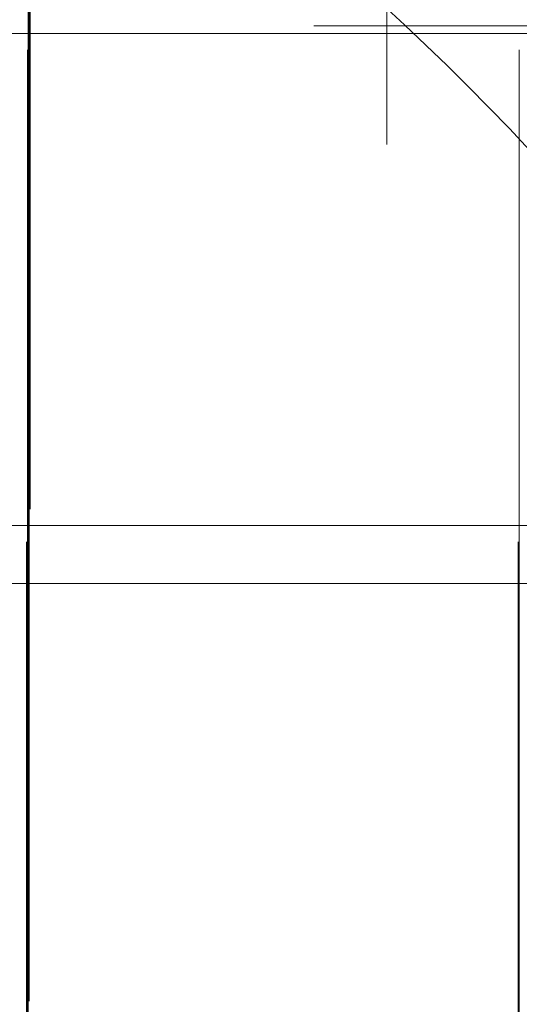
# Model space of a CAD drawing. Header units: millimetres. Extents: x -50 to 901, y -50 to 714.
# Tile 80 of 186: x 8 to 11, y 5 to 11. Entities that reach past the tile are written whole.
import ezdxf

# ---------------------------------------------------------------- set-up
doc = ezdxf.new("R2010")
doc.units = ezdxf.units.MM

# ---------------------------------------------------------------- blocks, each defined once
blk = doc.blocks.new('SW_CENTERMARKSYMBOL_5')
at = {"color": 0, "linetype": 'Continuous', "lineweight": 18}
for p, q in [((0, 0), (0, -5)), ((0, -5), (0, -5.9011))]:
    blk.add_line(p, q, dxfattribs=at)
blk = doc.blocks.new('SW_CENTERMARKSYMBOL_12')
at = {"color": 0, "linetype": 'Continuous', "lineweight": 18}
for p, q in [((0, 0), (5, 0)), ((5, 0), (5.9011, 0))]:
    blk.add_line(p, q, dxfattribs=at)
blk = doc.blocks.new('SW_CENTERMARKSYMBOL_13')
at = {"color": 0, "linetype": 'Continuous', "lineweight": 18}
for p, q in [((0, 0), (0, 5)), ((0, 0), (-5, 0)), ((0, 0), (0, -5)), ((0, 0), (5, 0)), ((0, -5), (0, -5.9011))]:
    blk.add_line(p, q, dxfattribs=at)
blk = doc.blocks.new('SW_CENTERMARKSYMBOL_14')
at = {"color": 0, "linetype": 'Continuous', "lineweight": 18}
blk.add_line((0, 0), (-5, 0), dxfattribs=at)
blk = doc.blocks.new('SW_CENTERMARKSYMBOL_57')
at = {"color": 0, "linetype": 'Continuous', "lineweight": 18}
for p, q in [((0, 5), (0, 5.9011)), ((0, 0), (0, 5))]:
    blk.add_line(p, q, dxfattribs=at)
blk = doc.blocks.new('SW_CENTERMARKSYMBOL_58')
at = {"color": 0, "linetype": 'Continuous', "lineweight": 18}
for p, q in [((0, 5), (0, 5.9011)), ((0, 0), (0, 5))]:
    blk.add_line(p, q, dxfattribs=at)
blk = doc.blocks.new('SW_CENTERMARKSYMBOL_66')
at = {"color": 0, "linetype": 'Continuous', "lineweight": 18}
for q in [(0, 5), (-5, 0), (0, -5), (5, 0)]:
    blk.add_line((0, 0), q, dxfattribs=at)
blk = doc.blocks.new('SW_CENTERMARKSYMBOL_67')
at = {"color": 0, "linetype": 'Continuous', "lineweight": 18}
blk.add_line((0, 0), (-5, 0), dxfattribs=at)
blk = doc.blocks.new('SW_CENTERMARKSYMBOL_68')
at = {"color": 0, "linetype": 'Continuous', "lineweight": 18}
for p, q in [((-5, 0), (-5.9011, 0)), ((0, 0), (-5, 0))]:
    blk.add_line(p, q, dxfattribs=at)
blk = doc.blocks.new('SW_CENTERMARKSYMBOL_69')
at = {"color": 0, "linetype": 'Continuous', "lineweight": 18}
for p, q in [((0, 0), (5, 0)), ((5, 0), (5.9011, 0))]:
    blk.add_line(p, q, dxfattribs=at)
blk = doc.blocks.new('SW_CENTERMARKSYMBOL_91')
at = {"color": 0, "linetype": 'Continuous', "lineweight": 18}
for p, q in [((0, 5), (0, 5.9011)), ((0, 0), (0, 5))]:
    blk.add_line(p, q, dxfattribs=at)
blk = doc.blocks.new('SW_CENTERMARKSYMBOL_92')
at = {"color": 0, "linetype": 'Continuous', "lineweight": 18}
for p, q in [((0, 5), (0, 5.9011)), ((0, 0), (0, 5))]:
    blk.add_line(p, q, dxfattribs=at)
blk = doc.blocks.new('SW_CENTERMARKSYMBOL_459')
at = {"color": 0, "linetype": 'Continuous', "lineweight": 18}
for p, q in [((0, 0), (0, -5)), ((0, -5), (0, -5.5549))]:
    blk.add_line(p, q, dxfattribs=at)
blk = doc.blocks.new('SW_CENTERMARKSYMBOL_477')
at = {"color": 0, "linetype": 'Continuous', "lineweight": 18}
for p, q in [((-5, 0), (-5.5549, 0)), ((0, 0), (-5, 0))]:
    blk.add_line(p, q, dxfattribs=at)
blk = doc.blocks.new('SW_CENTERMARKSYMBOL_562')
at = {"color": 0, "linetype": 'Continuous', "lineweight": 18}
for p, q in [((0, 0), (5, 0)), ((5, 0), (8, 0))]:
    blk.add_line(p, q, dxfattribs=at)
blk = doc.blocks.new('SW_CENTERMARKSYMBOL_568')
at = {"color": 0, "linetype": 'Continuous', "lineweight": 18}
for p, q in [((0, 0), (0, -5)), ((0, -5), (0, -5.9011))]:
    blk.add_line(p, q, dxfattribs=at)
blk = doc.blocks.new('SW_CENTERMARKSYMBOL_575')
at = {"color": 0, "linetype": 'Continuous', "lineweight": 18}
for p, q in [((0, 0), (5, 0)), ((5, 0), (5.9011, 0))]:
    blk.add_line(p, q, dxfattribs=at)
blk = doc.blocks.new('SW_CENTERMARKSYMBOL_576')
at = {"color": 0, "linetype": 'Continuous', "lineweight": 18}
for p, q in [((0, 0), (0, 5)), ((0, 0), (-5, 0)), ((0, 0), (0, -5)), ((0, 0), (5, 0)), ((0, -5), (0, -5.9011))]:
    blk.add_line(p, q, dxfattribs=at)
blk = doc.blocks.new('SW_CENTERMARKSYMBOL_577')
at = {"color": 0, "linetype": 'Continuous', "lineweight": 18}
blk.add_line((0, 0), (-5, 0), dxfattribs=at)
blk = doc.blocks.new('SW_CENTERMARKSYMBOL_620')
at = {"color": 0, "linetype": 'Continuous', "lineweight": 18}
for p, q in [((0, 5), (0, 5.9011)), ((0, 0), (0, 5))]:
    blk.add_line(p, q, dxfattribs=at)
blk = doc.blocks.new('SW_CENTERMARKSYMBOL_621')
at = {"color": 0, "linetype": 'Continuous', "lineweight": 18}
for p, q in [((0, 5), (0, 5.9011)), ((0, 0), (0, 5))]:
    blk.add_line(p, q, dxfattribs=at)
blk = doc.blocks.new('SW_CENTERMARKSYMBOL_629')
at = {"color": 0, "linetype": 'Continuous', "lineweight": 18}
for q in [(0, 5), (-5, 0), (0, -5), (5, 0)]:
    blk.add_line((0, 0), q, dxfattribs=at)
blk = doc.blocks.new('SW_CENTERMARKSYMBOL_630')
at = {"color": 0, "linetype": 'Continuous', "lineweight": 18}
blk.add_line((0, 0), (-5, 0), dxfattribs=at)
blk = doc.blocks.new('SW_CENTERMARKSYMBOL_631')
at = {"color": 0, "linetype": 'Continuous', "lineweight": 18}
for p, q in [((-5, 0), (-5.9011, 0)), ((0, 0), (-5, 0))]:
    blk.add_line(p, q, dxfattribs=at)
blk = doc.blocks.new('SW_CENTERMARKSYMBOL_632')
at = {"color": 0, "linetype": 'Continuous', "lineweight": 18}
for p, q in [((0, 0), (5, 0)), ((5, 0), (5.9011, 0))]:
    blk.add_line(p, q, dxfattribs=at)
blk = doc.blocks.new('SW_CENTERMARKSYMBOL_654')
at = {"color": 0, "linetype": 'Continuous', "lineweight": 18}
for p, q in [((0, 5), (0, 5.9011)), ((0, 0), (0, 5))]:
    blk.add_line(p, q, dxfattribs=at)
blk = doc.blocks.new('SW_CENTERMARKSYMBOL_655')
at = {"color": 0, "linetype": 'Continuous', "lineweight": 18}
for p, q in [((0, 5), (0, 5.9011)), ((0, 0), (0, 5))]:
    blk.add_line(p, q, dxfattribs=at)
blk = doc.blocks.new('SW_CENTERMARKSYMBOL_1022')
at = {"color": 0, "linetype": 'Continuous', "lineweight": 18}
for p, q in [((0, 0), (0, -5)), ((0, -5), (0, -5.5549))]:
    blk.add_line(p, q, dxfattribs=at)
blk = doc.blocks.new('SW_CENTERMARKSYMBOL_1040')
at = {"color": 0, "linetype": 'Continuous', "lineweight": 18}
for p, q in [((-5, 0), (-5.5549, 0)), ((0, 0), (-5, 0))]:
    blk.add_line(p, q, dxfattribs=at)
blk = doc.blocks.new('SW_CENTERMARKSYMBOL_1125')
at = {"color": 0, "linetype": 'Continuous', "lineweight": 18}
for p, q in [((0, 0), (5, 0)), ((5, 0), (8, 0))]:
    blk.add_line(p, q, dxfattribs=at)
blk = doc.blocks.new('SW_CENTERMARKSYMBOL_1131')
at = {"color": 0, "linetype": 'Continuous', "lineweight": 18}
for p, q in [((0, 0), (0, -5)), ((0, -5), (0, -5.9011))]:
    blk.add_line(p, q, dxfattribs=at)
blk = doc.blocks.new('SW_CENTERMARKSYMBOL_1138')
at = {"color": 0, "linetype": 'Continuous', "lineweight": 18}
for p, q in [((0, 0), (5, 0)), ((5, 0), (5.9011, 0))]:
    blk.add_line(p, q, dxfattribs=at)
blk = doc.blocks.new('SW_CENTERMARKSYMBOL_1139')
at = {"color": 0, "linetype": 'Continuous', "lineweight": 18}
for p, q in [((0, 0), (0, 5)), ((0, 0), (-5, 0)), ((0, 0), (0, -5)), ((0, 0), (5, 0)), ((0, -5), (0, -5.9011))]:
    blk.add_line(p, q, dxfattribs=at)
blk = doc.blocks.new('SW_CENTERMARKSYMBOL_1140')
at = {"color": 0, "linetype": 'Continuous', "lineweight": 18}
blk.add_line((0, 0), (-5, 0), dxfattribs=at)
blk = doc.blocks.new('SW_CENTERMARKSYMBOL_1183')
at = {"color": 0, "linetype": 'Continuous', "lineweight": 18}
for p, q in [((0, 5), (0, 5.9011)), ((0, 0), (0, 5))]:
    blk.add_line(p, q, dxfattribs=at)
blk = doc.blocks.new('SW_CENTERMARKSYMBOL_1184')
at = {"color": 0, "linetype": 'Continuous', "lineweight": 18}
for p, q in [((0, 5), (0, 5.9011)), ((0, 0), (0, 5))]:
    blk.add_line(p, q, dxfattribs=at)
blk = doc.blocks.new('SW_CENTERMARKSYMBOL_1192')
at = {"color": 0, "linetype": 'Continuous', "lineweight": 18}
for q in [(0, 5), (-5, 0), (0, -5), (5, 0)]:
    blk.add_line((0, 0), q, dxfattribs=at)
blk = doc.blocks.new('SW_CENTERMARKSYMBOL_1193')
at = {"color": 0, "linetype": 'Continuous', "lineweight": 18}
blk.add_line((0, 0), (-5, 0), dxfattribs=at)
blk = doc.blocks.new('SW_CENTERMARKSYMBOL_1194')
at = {"color": 0, "linetype": 'Continuous', "lineweight": 18}
for p, q in [((-5, 0), (-5.9011, 0)), ((0, 0), (-5, 0))]:
    blk.add_line(p, q, dxfattribs=at)
blk = doc.blocks.new('SW_CENTERMARKSYMBOL_1195')
at = {"color": 0, "linetype": 'Continuous', "lineweight": 18}
for p, q in [((0, 0), (5, 0)), ((5, 0), (5.9011, 0))]:
    blk.add_line(p, q, dxfattribs=at)
blk = doc.blocks.new('SW_CENTERMARKSYMBOL_1217')
at = {"color": 0, "linetype": 'Continuous', "lineweight": 18}
for p, q in [((0, 5), (0, 5.9011)), ((0, 0), (0, 5))]:
    blk.add_line(p, q, dxfattribs=at)
blk = doc.blocks.new('SW_CENTERMARKSYMBOL_1218')
at = {"color": 0, "linetype": 'Continuous', "lineweight": 18}
for p, q in [((0, 5), (0, 5.9011)), ((0, 0), (0, 5))]:
    blk.add_line(p, q, dxfattribs=at)
blk = doc.blocks.new('SW_CENTERMARKSYMBOL_1585')
at = {"color": 0, "linetype": 'Continuous', "lineweight": 18}
for p, q in [((0, 0), (0, -5)), ((0, -5), (0, -5.5549))]:
    blk.add_line(p, q, dxfattribs=at)
blk = doc.blocks.new('SW_CENTERMARKSYMBOL_1603')
at = {"color": 0, "linetype": 'Continuous', "lineweight": 18}
for p, q in [((-5, 0), (-5.5549, 0)), ((0, 0), (-5, 0))]:
    blk.add_line(p, q, dxfattribs=at)
blk = doc.blocks.new('SW_CENTERMARKSYMBOL_1688')
at = {"color": 0, "linetype": 'Continuous', "lineweight": 18}
for p, q in [((0, 0), (5, 0)), ((5, 0), (8, 0))]:
    blk.add_line(p, q, dxfattribs=at)
blk = doc.blocks.new('SW_CENTERMARKSYMBOL_1694')
at = {"color": 0, "linetype": 'Continuous', "lineweight": 18}
for p, q in [((0, 0), (0, -5)), ((0, -5), (0, -5.9011))]:
    blk.add_line(p, q, dxfattribs=at)
blk = doc.blocks.new('SW_CENTERMARKSYMBOL_1701')
at = {"color": 0, "linetype": 'Continuous', "lineweight": 18}
for p, q in [((0, 0), (5, 0)), ((5, 0), (5.9011, 0))]:
    blk.add_line(p, q, dxfattribs=at)
blk = doc.blocks.new('SW_CENTERMARKSYMBOL_1702')
at = {"color": 0, "linetype": 'Continuous', "lineweight": 18}
for p, q in [((0, 0), (0, 5)), ((0, 0), (-5, 0)), ((0, 0), (0, -5)), ((0, 0), (5, 0)), ((0, -5), (0, -5.9011))]:
    blk.add_line(p, q, dxfattribs=at)
blk = doc.blocks.new('SW_CENTERMARKSYMBOL_1703')
at = {"color": 0, "linetype": 'Continuous', "lineweight": 18}
blk.add_line((0, 0), (-5, 0), dxfattribs=at)
blk = doc.blocks.new('SW_CENTERMARKSYMBOL_1746')
at = {"color": 0, "linetype": 'Continuous', "lineweight": 18}
for p, q in [((0, 5), (0, 5.9011)), ((0, 0), (0, 5))]:
    blk.add_line(p, q, dxfattribs=at)
blk = doc.blocks.new('SW_CENTERMARKSYMBOL_1747')
at = {"color": 0, "linetype": 'Continuous', "lineweight": 18}
for p, q in [((0, 5), (0, 5.9011)), ((0, 0), (0, 5))]:
    blk.add_line(p, q, dxfattribs=at)
blk = doc.blocks.new('SW_CENTERMARKSYMBOL_1755')
at = {"color": 0, "linetype": 'Continuous', "lineweight": 18}
for q in [(0, 5), (-5, 0), (0, -5), (5, 0)]:
    blk.add_line((0, 0), q, dxfattribs=at)
blk = doc.blocks.new('SW_CENTERMARKSYMBOL_1756')
at = {"color": 0, "linetype": 'Continuous', "lineweight": 18}
blk.add_line((0, 0), (-5, 0), dxfattribs=at)
blk = doc.blocks.new('SW_CENTERMARKSYMBOL_1757')
at = {"color": 0, "linetype": 'Continuous', "lineweight": 18}
for p, q in [((-5, 0), (-5.9011, 0)), ((0, 0), (-5, 0))]:
    blk.add_line(p, q, dxfattribs=at)
blk = doc.blocks.new('SW_CENTERMARKSYMBOL_1758')
at = {"color": 0, "linetype": 'Continuous', "lineweight": 18}
for p, q in [((0, 0), (5, 0)), ((5, 0), (5.9011, 0))]:
    blk.add_line(p, q, dxfattribs=at)
blk = doc.blocks.new('SW_CENTERMARKSYMBOL_1780')
at = {"color": 0, "linetype": 'Continuous', "lineweight": 18}
for p, q in [((0, 5), (0, 5.9011)), ((0, 0), (0, 5))]:
    blk.add_line(p, q, dxfattribs=at)
blk = doc.blocks.new('SW_CENTERMARKSYMBOL_1781')
at = {"color": 0, "linetype": 'Continuous', "lineweight": 18}
for p, q in [((0, 5), (0, 5.9011)), ((0, 0), (0, 5))]:
    blk.add_line(p, q, dxfattribs=at)
blk = doc.blocks.new('SW_CENTERMARKSYMBOL_2148')
at = {"color": 0, "linetype": 'Continuous', "lineweight": 18}
for p, q in [((0, 0), (0, -5)), ((0, -5), (0, -5.5549))]:
    blk.add_line(p, q, dxfattribs=at)
blk = doc.blocks.new('SW_CENTERMARKSYMBOL_2166')
at = {"color": 0, "linetype": 'Continuous', "lineweight": 18}
for p, q in [((-5, 0), (-5.5549, 0)), ((0, 0), (-5, 0))]:
    blk.add_line(p, q, dxfattribs=at)
blk = doc.blocks.new('SW_CENTERMARKSYMBOL_2251')
at = {"color": 0, "linetype": 'Continuous', "lineweight": 18}
for p, q in [((0, 0), (5, 0)), ((5, 0), (8, 0))]:
    blk.add_line(p, q, dxfattribs=at)
blk = doc.blocks.new('SW_CENTERMARKSYMBOL_2257')
at = {"color": 0, "linetype": 'Continuous', "lineweight": 18}
for p, q in [((0, 0), (0, -5)), ((0, -5), (0, -5.9011))]:
    blk.add_line(p, q, dxfattribs=at)
blk = doc.blocks.new('SW_CENTERMARKSYMBOL_2264')
at = {"color": 0, "linetype": 'Continuous', "lineweight": 18}
for p, q in [((0, 0), (5, 0)), ((5, 0), (5.9011, 0))]:
    blk.add_line(p, q, dxfattribs=at)
blk = doc.blocks.new('SW_CENTERMARKSYMBOL_2265')
at = {"color": 0, "linetype": 'Continuous', "lineweight": 18}
for p, q in [((0, 0), (0, 5)), ((0, 0), (-5, 0)), ((0, 0), (0, -5)), ((0, 0), (5, 0)), ((0, -5), (0, -5.9011))]:
    blk.add_line(p, q, dxfattribs=at)
blk = doc.blocks.new('SW_CENTERMARKSYMBOL_2266')
at = {"color": 0, "linetype": 'Continuous', "lineweight": 18}
blk.add_line((0, 0), (-5, 0), dxfattribs=at)
blk = doc.blocks.new('SW_CENTERMARKSYMBOL_2309')
at = {"color": 0, "linetype": 'Continuous', "lineweight": 18}
for p, q in [((0, 5), (0, 5.9011)), ((0, 0), (0, 5))]:
    blk.add_line(p, q, dxfattribs=at)
blk = doc.blocks.new('SW_CENTERMARKSYMBOL_2310')
at = {"color": 0, "linetype": 'Continuous', "lineweight": 18}
for p, q in [((0, 5), (0, 5.9011)), ((0, 0), (0, 5))]:
    blk.add_line(p, q, dxfattribs=at)
blk = doc.blocks.new('SW_CENTERMARKSYMBOL_2318')
at = {"color": 0, "linetype": 'Continuous', "lineweight": 18}
for q in [(0, 5), (-5, 0), (0, -5), (5, 0)]:
    blk.add_line((0, 0), q, dxfattribs=at)
blk = doc.blocks.new('SW_CENTERMARKSYMBOL_2319')
at = {"color": 0, "linetype": 'Continuous', "lineweight": 18}
blk.add_line((0, 0), (-5, 0), dxfattribs=at)
blk = doc.blocks.new('SW_CENTERMARKSYMBOL_2320')
at = {"color": 0, "linetype": 'Continuous', "lineweight": 18}
for p, q in [((-5, 0), (-5.9011, 0)), ((0, 0), (-5, 0))]:
    blk.add_line(p, q, dxfattribs=at)
blk = doc.blocks.new('SW_CENTERMARKSYMBOL_2321')
at = {"color": 0, "linetype": 'Continuous', "lineweight": 18}
for p, q in [((0, 0), (5, 0)), ((5, 0), (5.9011, 0))]:
    blk.add_line(p, q, dxfattribs=at)
blk = doc.blocks.new('SW_CENTERMARKSYMBOL_2343')
at = {"color": 0, "linetype": 'Continuous', "lineweight": 18}
for p, q in [((0, 5), (0, 5.9011)), ((0, 0), (0, 5))]:
    blk.add_line(p, q, dxfattribs=at)
blk = doc.blocks.new('SW_CENTERMARKSYMBOL_2344')
at = {"color": 0, "linetype": 'Continuous', "lineweight": 18}
for p, q in [((0, 5), (0, 5.9011)), ((0, 0), (0, 5))]:
    blk.add_line(p, q, dxfattribs=at)
blk = doc.blocks.new('SW_CENTERMARKSYMBOL_2711')
at = {"color": 0, "linetype": 'Continuous', "lineweight": 18}
for p, q in [((0, 0), (0, -5)), ((0, -5), (0, -5.5549))]:
    blk.add_line(p, q, dxfattribs=at)
blk = doc.blocks.new('SW_CENTERMARKSYMBOL_2729')
at = {"color": 0, "linetype": 'Continuous', "lineweight": 18}
for p, q in [((-5, 0), (-5.5549, 0)), ((0, 0), (-5, 0))]:
    blk.add_line(p, q, dxfattribs=at)
blk = doc.blocks.new('SW_CENTERMARKSYMBOL_2814')
at = {"color": 0, "linetype": 'Continuous', "lineweight": 18}
for p, q in [((0, 0), (5, 0)), ((5, 0), (8, 0))]:
    blk.add_line(p, q, dxfattribs=at)

msp = doc.modelspace()

# ---------------------------------------------------------------- linework, layer by layer
at = {"color": 7, "linetype": 'Continuous', "lineweight": 25}
for radius in [45, 45, 45, 45, 45, 43.8964, 43.8964, 43.8964, 43.8964, 43.8964, 43.6219, 43.6219, 43.6219, 43.6219, 43.6219, 42.2814, 42.2814, 42.2814, 42.2814, 42.2814, 35.2814, 35.2814, 35.2814, 35.2814, 35.2814, 33.2814, 33.2814, 33.2814, 33.2814, 33.2814, 15, 15, 15, 15, 15]:
    msp.add_circle((0, 0), radius, dxfattribs=at)
msp.add_arc((0, 0), 50, 4.01152, 85.98848, dxfattribs=at)
msp.add_arc((0, 0), 50, 4.01152, 85.98848, dxfattribs=at)
msp.add_arc((0, 0), 50, 4.01152, 85.98848, dxfattribs=at)
msp.add_arc((0, 0), 50, 4.01152, 85.98848, dxfattribs=at)
msp.add_arc((0, 0), 50, 4.01152, 85.98848, dxfattribs=at)

# ---------------------------------------------------------------- block references
at = {"color": 7, "linetype": 'Continuous', "lineweight": 18}
for name, p in [('SW_CENTERMARKSYMBOL_459', (10.1102, 15.8065)), ('SW_CENTERMARKSYMBOL_1022', (10.1102, 15.8065)), ('SW_CENTERMARKSYMBOL_1585', (10.1102, 15.8065)), ('SW_CENTERMARKSYMBOL_2148', (10.1102, 15.8065)), ('SW_CENTERMARKSYMBOL_2711', (10.1102, 15.8065)), ('SW_CENTERMARKSYMBOL_5', (7.9337, 13.9289)), ('SW_CENTERMARKSYMBOL_568', (7.9337, 13.9289)), ('SW_CENTERMARKSYMBOL_1131', (7.9337, 13.9289)), ('SW_CENTERMARKSYMBOL_1694', (7.9337, 13.9289)), ('SW_CENTERMARKSYMBOL_2257', (7.9337, 13.9289)), ('SW_CENTERMARKSYMBOL_12', (4.9283, 10.9289)), ('SW_CENTERMARKSYMBOL_575', (4.9283, 10.9289)), ('SW_CENTERMARKSYMBOL_1138', (4.9283, 10.9289)), ('SW_CENTERMARKSYMBOL_1701', (4.9283, 10.9289)), ('SW_CENTERMARKSYMBOL_2264', (4.9283, 10.9289)), ('SW_CENTERMARKSYMBOL_13', (7.9283, 10.9289)), ('SW_CENTERMARKSYMBOL_576', (7.9283, 10.9289)), ('SW_CENTERMARKSYMBOL_1139', (7.9283, 10.9289)), ('SW_CENTERMARKSYMBOL_1702', (7.9283, 10.9289)), ('SW_CENTERMARKSYMBOL_2265', (7.9283, 10.9289)), ('SW_CENTERMARKSYMBOL_14', (10.9283, 10.9289)), ('SW_CENTERMARKSYMBOL_577', (10.9283, 10.9289)), ('SW_CENTERMARKSYMBOL_1140', (10.9283, 10.9289)), ('SW_CENTERMARKSYMBOL_1703', (10.9283, 10.9289)), ('SW_CENTERMARKSYMBOL_2266', (10.9283, 10.9289)), ('SW_CENTERMARKSYMBOL_477', (15.219, 10.9747)), ('SW_CENTERMARKSYMBOL_1040', (15.219, 10.9747)), ('SW_CENTERMARKSYMBOL_1603', (15.219, 10.9747)), ('SW_CENTERMARKSYMBOL_2166', (15.219, 10.9747)), ('SW_CENTERMARKSYMBOL_2729', (15.219, 10.9747)), ('SW_CENTERMARKSYMBOL_562', (3.9746, 7.5753)), ('SW_CENTERMARKSYMBOL_1125', (3.9746, 7.5753)), ('SW_CENTERMARKSYMBOL_1688', (3.9746, 7.5753)), ('SW_CENTERMARKSYMBOL_2251', (3.9746, 7.5753)), ('SW_CENTERMARKSYMBOL_2814', (3.9746, 7.5753)), ('SW_CENTERMARKSYMBOL_69', (4.923, 7.9289)), ('SW_CENTERMARKSYMBOL_632', (4.923, 7.9289)), ('SW_CENTERMARKSYMBOL_1195', (4.923, 7.9289)), ('SW_CENTERMARKSYMBOL_1758', (4.923, 7.9289)), ('SW_CENTERMARKSYMBOL_2321', (4.923, 7.9289)), ('SW_CENTERMARKSYMBOL_66', (7.923, 7.9289)), ('SW_CENTERMARKSYMBOL_629', (7.923, 7.9289)), ('SW_CENTERMARKSYMBOL_1192', (7.923, 7.9289)), ('SW_CENTERMARKSYMBOL_1755', (7.923, 7.9289)), ('SW_CENTERMARKSYMBOL_2318', (7.923, 7.9289)), ('SW_CENTERMARKSYMBOL_67', (10.923, 7.9289)), ('SW_CENTERMARKSYMBOL_630', (10.923, 7.9289)), ('SW_CENTERMARKSYMBOL_1193', (10.923, 7.9289)), ('SW_CENTERMARKSYMBOL_1756', (10.923, 7.9289)), ('SW_CENTERMARKSYMBOL_2319', (10.923, 7.9289)), ('SW_CENTERMARKSYMBOL_68', (13.923, 7.9289)), ('SW_CENTERMARKSYMBOL_631', (13.923, 7.9289)), ('SW_CENTERMARKSYMBOL_1194', (13.923, 7.9289)), ('SW_CENTERMARKSYMBOL_1757', (13.923, 7.9289)), ('SW_CENTERMARKSYMBOL_2320', (13.923, 7.9289)), ('SW_CENTERMARKSYMBOL_57', (7.9177, 4.9289)), ('SW_CENTERMARKSYMBOL_620', (7.9177, 4.9289)), ('SW_CENTERMARKSYMBOL_1183', (7.9177, 4.9289)), ('SW_CENTERMARKSYMBOL_1746', (7.9177, 4.9289)), ('SW_CENTERMARKSYMBOL_2309', (7.9177, 4.9289)), ('SW_CENTERMARKSYMBOL_58', (10.9177, 4.9289)), ('SW_CENTERMARKSYMBOL_621', (10.9177, 4.9289)), ('SW_CENTERMARKSYMBOL_1184', (10.9177, 4.9289)), ('SW_CENTERMARKSYMBOL_1747', (10.9177, 4.9289)), ('SW_CENTERMARKSYMBOL_2310', (10.9177, 4.9289)), ('SW_CENTERMARKSYMBOL_92', (7.9124, 1.9289)), ('SW_CENTERMARKSYMBOL_655', (7.9124, 1.9289)), ('SW_CENTERMARKSYMBOL_1218', (7.9124, 1.9289)), ('SW_CENTERMARKSYMBOL_1781', (7.9124, 1.9289)), ('SW_CENTERMARKSYMBOL_2344', (7.9124, 1.9289)), ('SW_CENTERMARKSYMBOL_91', (10.9124, 1.9289)), ('SW_CENTERMARKSYMBOL_654', (10.9124, 1.9289)), ('SW_CENTERMARKSYMBOL_1217', (10.9124, 1.9289)), ('SW_CENTERMARKSYMBOL_1780', (10.9124, 1.9289)), ('SW_CENTERMARKSYMBOL_2343', (10.9124, 1.9289))]:
    msp.add_blockref(name, p, dxfattribs=at)

doc.saveas('drawing.dxf')
